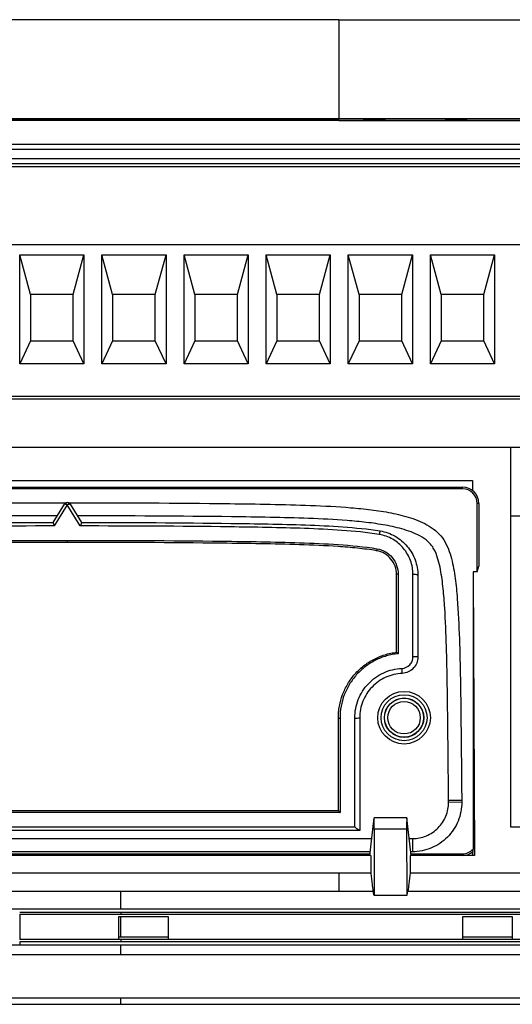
# Model space of a CAD drawing. Header units: millimetres. Extents: x -508 to 796, y -404 to 760.
# Tile 23 of 116: x 224 to 254, y -196 to -136. Entities that reach past the tile are written whole.
import ezdxf

# ---------------------------------------------------------------- set-up
doc = ezdxf.new("R2010")
doc.units = ezdxf.units.MM

msp = doc.modelspace()

# ---------------------------------------------------------------- linework, layer by layer
at = {"color": 7, "linetype": 'Continuous', "lineweight": 25}
for p, q in [((243.577, -136.221), (266.951, -136.221)), ((290.943, -142.24), (169.704, -142.24)), ((169.706, -142.241), (290.942, -142.241)), ((200.577, -142.272), (243.577, -142.272)), ((243.577, -142.354), (218.163, -142.354)), ((226.458, -142.329), (225.114, -142.329)), ((225.562, -142.303), (225.167, -142.302)), ((225.67, -142.322), (225.67, -142.312)), ((225.694, -142.322), (225.67, -142.322)), ((225.694, -142.322), (226.458, -142.322)), ((225.694, -142.329), (225.694, -142.322)), ((226.062, -142.312), (226.062, -142.302)), ((230.102, -142.318), (230.497, -142.317)), ((230.55, -142.302), (230.155, -142.301)), ((230.497, -142.327), (230.365, -142.327)), ((230.497, -142.327), (230.497, -142.317)), ((230.692, -142.316), (230.692, -142.306)), ((230.971, -142.311), (230.971, -142.301)), ((231.05, -142.327), (231.05, -142.317)), ((231.071, -142.318), (231.071, -142.308)), ((231.226, -142.305), (231.226, -142.295)), ((231.261, -142.306), (231.226, -142.305)), ((235.854, -142.321), (235.038, -142.321)), ((235.384, -142.316), (235.174, -142.321)), ((235.384, -142.314), (235.854, -142.314)), ((235.384, -142.321), (235.384, -142.314)), ((235.906, -142.302), (235.854, -142.304)), ((235.854, -142.321), (235.854, -142.314)), ((236.249, -142.329), (235.854, -142.329)), ((235.906, -142.292), (236.249, -142.292)), ((235.906, -142.302), (235.906, -142.292)), ((236.249, -142.302), (235.906, -142.302)), ((236.249, -142.314), (236.513, -142.314)), ((236.249, -142.321), (236.249, -142.314)), ((236.513, -142.321), (236.249, -142.321)), ((240.078, -142.318), (240.421, -142.317)), ((240.476, -142.313), (240.131, -142.312)), ((240.421, -142.327), (240.34, -142.327)), ((240.368, -142.292), (241.369, -142.292)), ((240.368, -142.302), (240.368, -142.292)), ((240.643, -142.302), (240.368, -142.302)), ((240.421, -142.327), (240.421, -142.317)), ((241.369, -142.299), (240.685, -142.299)), ((241.053, -142.326), (241.053, -142.316)), ((286.577, -142.272), (243.577, -142.272)), ((243.577, -142.354), (284.063, -142.354)), ((245.431, -142.318), (245.431, -142.308)), ((245.461, -142.317), (245.431, -142.318)), ((245.461, -142.327), (245.461, -142.317)), ((246.357, -142.301), (245.962, -142.302)), ((246.015, -142.327), (246.015, -142.317)), ((250.054, -142.292), (251.398, -142.292)), ((250.95, -142.299), (250.054, -142.299)), ((250.713, -142.329), (250.318, -142.329)), ((250.95, -142.309), (250.95, -142.299)), ((251.213, -142.302), (250.95, -142.302)), ((218.613, -143.791), (283.613, -143.791)), ((218.613, -144.091), (283.613, -144.091)), ((283.613, -144.691), (218.613, -144.691)), ((283.613, -144.991), (218.613, -144.991)), ((218.963, -145.141), (283.263, -145.141)), ((283.563, -149.916), (218.663, -149.916)), ((224.16, -157.141), (224.16, -150.516)), ((224.16, -150.516), (228.066, -150.516)), ((224.813, -152.941), (224.16, -150.516)), ((227.413, -152.941), (228.066, -150.516)), ((228.066, -150.516), (228.066, -157.141)), ((229.16, -157.141), (229.16, -150.516)), ((229.16, -150.516), (233.066, -150.516)), ((229.813, -152.941), (229.16, -150.516)), ((232.413, -152.941), (233.066, -150.516)), ((233.066, -150.516), (233.066, -157.141)), ((234.16, -157.141), (234.16, -150.516)), ((234.16, -150.516), (238.066, -150.516)), ((234.813, -152.941), (234.16, -150.516)), ((237.413, -152.941), (238.066, -150.516)), ((238.066, -150.516), (238.066, -157.141)), ((239.16, -157.141), (239.16, -150.516)), ((239.16, -150.516), (243.066, -150.516)), ((239.813, -152.941), (239.16, -150.516)), ((242.413, -152.941), (243.066, -150.516)), ((243.066, -150.516), (243.066, -157.141)), ((244.16, -157.141), (244.16, -150.516)), ((244.16, -150.516), (248.066, -150.516)), ((244.813, -152.941), (244.16, -150.516)), ((247.413, -152.941), (248.066, -150.516)), ((248.066, -150.516), (248.066, -157.141)), ((249.16, -157.141), (249.16, -150.516)), ((249.16, -150.516), (253.066, -150.516)), ((249.813, -152.941), (249.16, -150.516)), ((252.413, -152.941), (253.066, -150.516)), ((253.066, -150.516), (253.066, -157.141)), ((224.813, -152.941), (224.813, -155.741)), ((227.413, -152.941), (224.813, -152.941)), ((227.413, -155.741), (227.413, -152.941)), ((229.813, -152.941), (229.813, -155.741)), ((232.413, -152.941), (229.813, -152.941)), ((232.413, -155.741), (232.413, -152.941)), ((234.813, -152.941), (234.813, -155.741)), ((237.413, -152.941), (234.813, -152.941)), ((237.413, -155.741), (237.413, -152.941)), ((239.813, -152.941), (239.813, -155.741)), ((242.413, -152.941), (239.813, -152.941)), ((242.413, -155.741), (242.413, -152.941)), ((244.813, -152.941), (244.813, -155.741)), ((247.413, -152.941), (244.813, -152.941)), ((247.413, -155.741), (247.413, -152.941)), ((249.813, -152.941), (249.813, -155.741)), ((252.413, -152.941), (249.813, -152.941)), ((252.413, -155.741), (252.413, -152.941)), ((224.813, -155.741), (224.16, -157.141)), ((224.813, -155.741), (227.413, -155.741)), ((228.066, -157.141), (227.413, -155.741)), ((229.813, -155.741), (229.16, -157.141)), ((229.813, -155.741), (232.413, -155.741)), ((233.066, -157.141), (232.413, -155.741)), ((234.813, -155.741), (234.16, -157.141)), ((234.813, -155.741), (237.413, -155.741)), ((238.066, -157.141), (237.413, -155.741)), ((239.813, -155.741), (239.16, -157.141)), ((239.813, -155.741), (242.413, -155.741)), ((243.066, -157.141), (242.413, -155.741)), ((244.813, -155.741), (244.16, -157.141)), ((244.813, -155.741), (247.413, -155.741)), ((248.066, -157.141), (247.413, -155.741)), ((249.813, -155.741), (249.16, -157.141)), ((249.813, -155.741), (252.413, -155.741)), ((253.066, -157.141), (252.413, -155.741)), ((228.066, -157.141), (224.16, -157.141)), ((233.066, -157.141), (229.16, -157.141)), ((238.066, -157.141), (234.16, -157.141)), ((243.066, -157.141), (239.16, -157.141)), ((248.066, -157.141), (244.16, -157.141)), ((253.066, -157.141), (249.16, -157.141)), ((283.563, -159.141), (218.663, -159.141)), ((283.613, -159.291), (218.163, -159.291)), ((254.03, -162.241), (218.163, -162.241)), ((254.03, -162.241), (254.03, -166.391)), ((283.03, -162.241), (254.03, -162.241)), ((201.225, -164.241), (251.726, -164.241)), ((203.005, -164.641), (251.105, -164.641)), ((251.105, -164.741), (251.105, -164.641)), ((251.726, -164.241), (251.729, -164.86)), ((251.726, -164.241), (251.726, -164.857)), ((251.105, -164.741), (203.005, -164.741)), ((226.194, -166.795), (226.885, -165.678)), ((227.055, -165.718), (226.263, -167.006)), ((227.846, -167.006), (227.055, -165.718)), ((227.225, -165.678), (227.916, -166.795)), ((252.005, -169.795), (252.005, -165.641)), ((252.105, -165.641), (252.005, -165.641)), ((252.105, -165.641), (252.105, -169.443)), ((254.03, -166.391), (283.03, -166.391)), ((254.03, -166.391), (254.03, -185.291)), ((247.096, -174.688), (247.096, -169.957)), ((247.196, -169.938), (247.196, -174.773)), ((248.096, -174.958), (248.096, -169.957)), ((248.396, -170.015), (248.396, -174.97)), ((251.754, -169.795), (251.839, -187.041)), ((252.005, -169.795), (251.754, -169.795)), ((251.754, -169.795), (251.754, -186.665)), ((252.005, -169.795), (252.105, -169.443)), ((247.096, -174.688), (247.096, -174.688)), ((243.555, -184.303), (243.555, -178.688)), ((243.655, -178.696), (243.655, -184.426)), ((244.555, -185.3), (244.555, -178.688)), ((244.855, -178.665), (244.855, -185.515)), ((250.264, -183.796), (250.264, -183.707)), ((250.264, -183.796), (251.064, -183.789)), ((251.064, -183.7), (251.064, -183.789)), ((210.555, -184.3), (243.555, -184.3)), ((243.655, -184.426), (210.455, -184.426)), ((245.461, -187.041), (245.729, -184.763)), ((247.721, -184.754), (245.731, -184.754)), ((247.991, -187.041), (247.723, -184.763)), ((244.842, -185.515), (209.268, -185.515)), ((209.555, -185.3), (244.555, -185.3)), ((245.741, -185.436), (245.731, -189.466)), ((247.711, -185.436), (245.741, -185.436)), ((247.711, -185.436), (247.72, -189.466)), ((254.03, -185.291), (283.03, -185.291)), ((248.064, -186.015), (248.064, -186.815)), ((245.528, -187.041), (207.423, -187.041)), ((245.487, -186.815), (207.464, -186.815)), ((245.528, -187.041), (245.528, -188.09)), ((247.923, -187.041), (247.923, -188.09)), ((251.839, -187.041), (247.923, -187.041)), ((248.064, -186.815), (247.964, -186.815)), ((251.105, -187.041), (251.105, -186.941)), ((251.726, -186.825), (251.726, -187.041)), ((207.423, -188.09), (243.577, -188.09)), ((243.577, -188.09), (245.528, -188.09)), ((247.923, -188.09), (290.381, -188.09)), ((230.324, -189.224), (207.268, -189.224)), ((245.683, -189.224), (230.324, -189.224)), ((245.731, -189.466), (245.712, -189.466)), ((245.731, -189.466), (247.72, -189.466)), ((247.72, -189.466), (247.74, -189.466)), ((284.895, -189.224), (247.768, -189.224)), ((201.954, -190.28), (230.324, -190.28)), ((230.324, -190.28), (283.311, -190.28)), ((224.157, -190.483), (230.324, -190.483)), ((224.157, -190.621), (230.324, -190.621)), ((230.186, -190.757), (230.324, -190.757)), ((230.186, -192.013), (230.186, -190.757)), ((230.324, -190.483), (230.324, -190.621)), ((230.324, -190.483), (260.157, -190.483)), ((230.324, -190.621), (260.157, -190.621)), ((230.324, -190.757), (233.186, -190.757)), ((233.186, -190.757), (233.186, -192.013)), ((251.128, -190.757), (254.128, -190.757)), ((251.128, -192.013), (251.128, -190.757)), ((254.128, -190.757), (254.128, -192.013)), ((230.324, -192.149), (224.157, -192.149)), ((230.186, -192.149), (230.186, -192.013)), ((230.324, -192.013), (230.186, -192.013)), ((233.186, -192.013), (230.324, -192.013)), ((230.324, -192.149), (230.324, -192.287)), ((260.157, -192.149), (230.324, -192.149)), ((233.186, -192.013), (233.186, -192.149)), ((251.128, -192.149), (251.128, -192.013)), ((254.128, -192.013), (251.128, -192.013)), ((254.128, -192.013), (254.128, -192.149)), ((230.324, -192.49), (204.07, -192.49)), ((230.324, -192.287), (224.157, -192.287)), ((260.157, -192.287), (230.324, -192.287)), ((281.195, -192.49), (230.324, -192.49)), ((183.642, -193.066), (230.324, -193.066)), ((230.324, -193.066), (277.006, -193.066)), ((230.324, -195.726), (185.512, -195.726)), ((275.136, -195.726), (230.324, -195.726)), ((177.44, -196.092), (230.324, -196.092)), ((230.324, -196.092), (283.208, -196.092))]:
    msp.add_line(p, q, dxfattribs=at)
at = {"color": 250, "linetype": 'Continuous', "lineweight": 25}
for p, q in [((207.37, -186.015), (245.581, -186.015)), ((247.87, -186.015), (248.064, -186.015)), ((207.479, -186.941), (245.472, -186.941)), ((247.979, -186.941), (251.105, -186.941)), ((243.577, -188.09), (243.577, -189.224)), ((224.157, -190.621), (224.157, -192.149)), ((224.157, -192.287), (224.157, -192.49))]:
    msp.add_line(p, q, dxfattribs=at)
at = {"color": 7, "linetype": 'Continuous', "lineweight": 25, "flags": 128}
for points in [[(243.577, -136.221), (231.89, -136.221), (220.204, -136.221)], [(226.885, -165.678), (226.893, -165.671), (226.905, -165.668), (226.923, -165.668), (226.944, -165.672), (226.968, -165.679), (226.996, -165.689), (227.025, -165.702), (227.055, -165.718)], [(227.055, -165.718), (227.085, -165.702), (227.114, -165.689), (227.141, -165.679), (227.166, -165.672), (227.187, -165.668), (227.205, -165.668), (227.217, -165.671), (227.225, -165.678)], [(227.054, -167.88), (227.054, -167.902), (227.054, -167.925), (227.054, -167.947), (227.054, -167.966), (227.054, -167.983), (227.054, -167.995), (227.054, -168.003), (227.054, -168.005)], [(251.064, -183.7), (251.048, -183.7), (251.003, -183.701), (250.929, -183.701), (250.829, -183.702), (250.708, -183.703), (250.57, -183.704), (250.42, -183.706), (250.264, -183.707)]]:
    msp.add_lwpolyline(points, dxfattribs=at)
at = {"color": 7, "linetype": 'Continuous', "lineweight": 25}
for radius in [1.6, 1.4, 1.2, 1.189, 0.989]:
    msp.add_circle((247.554, -178.665), radius, dxfattribs=at)
for centre, radius, start, end in [((251.105, -165.641), 1, 0, 90), ((251.105, -165.641), 0.9, 0, 90), ((227.055, -165.783), 0.2, 31.73953, 148.26047), ((247.141, -167.656), 1.104, 161.6883, 173.14806), ((246.703, -168.556), 0.822, 168.18511, 176.8431), ((247.172, -170.081), 0.145, 80.45293, 121.58156), ((248.168, -170.387), 0.436, 58.50615, 99.52616), ((248.171, -176.906), 1.949, 83.36728, 92.20212), ((140.288, -180.32), 107.239, 2.32505, 2.48802), ((243.63, -178.368), 0.329, 256.81542, 274.3255), ((244.629, -177.7), 0.991, 265.68726, 283.1444), ((251.105, -186.041), 0.9, 270, 316.12067), ((251.105, -186.041), 1, 270, 310.31396)]:
    msp.add_arc(centre, radius, start, end, dxfattribs=at)
for centre, major_axis, start_param, end_param in [((245.727, -185.554), (0.004, 0.8), 4.86026, 6.431056), ((247.725, -185.554), (-0.004, 0.8), 6.135314, 7.706111)]:
    msp.add_ellipse(centre, major_axis=major_axis, ratio=0.01679, start_param=start_param, end_param=end_param, dxfattribs=at)
for points in [[(243.577, -136.221), (243.577, -137.547), (243.577, -139.605), (243.577, -142.24)], [(226.458, -142.322), (226.458, -142.324), (226.458, -142.327), (226.458, -142.329)], [(230.655, -142.312), (230.668, -142.31), (230.68, -142.308), (230.692, -142.306)], [(235.038, -142.315), (235.327, -142.307), (235.617, -142.299), (235.906, -142.292)], [(235.038, -142.321), (235.038, -142.319), (235.038, -142.317), (235.038, -142.315)], [(235.854, -142.302), (235.697, -142.306), (235.541, -142.31), (235.384, -142.314)], [(235.854, -142.314), (235.854, -142.31), (235.854, -142.306), (235.854, -142.302)], [(235.854, -142.329), (235.854, -142.326), (235.854, -142.324), (235.854, -142.321)], [(236.249, -142.292), (236.249, -142.299), (236.249, -142.307), (236.249, -142.314)], [(236.249, -142.321), (236.249, -142.324), (236.249, -142.326), (236.249, -142.329)], [(236.513, -142.314), (236.513, -142.317), (236.513, -142.319), (236.513, -142.321)], [(240.131, -142.312), (240.21, -142.305), (240.289, -142.298), (240.368, -142.292)], [(240.685, -142.299), (240.658, -142.301), (240.631, -142.303), (240.604, -142.305)], [(241.369, -142.292), (241.369, -142.294), (241.369, -142.297), (241.369, -142.299)], [(243.577, -142.354), (243.577, -142.321), (243.577, -142.293), (243.577, -142.272)], [(250.054, -142.299), (250.054, -142.297), (250.054, -142.294), (250.054, -142.292)], [(251.398, -142.292), (251.398, -142.294), (251.398, -142.295), (251.398, -142.297)], [(244.855, -185.515), (244.855, -185.515), (244.851, -185.515), (244.842, -185.515)], [(245.712, -189.466), (245.702, -189.385), (245.693, -189.304), (245.683, -189.224)], [(247.74, -189.466), (247.749, -189.385), (247.759, -189.304), (247.768, -189.224)], [(230.324, -192.013), (230.324, -191.595), (230.324, -191.175), (230.324, -190.757)], [(230.324, -193.066), (230.324, -192.875), (230.324, -192.683), (230.324, -192.49)], [(230.324, -196.092), (230.324, -195.971), (230.324, -195.849), (230.324, -195.726)]]:
    msp.add_open_spline(points, degree=3, dxfattribs=at)
for points, knots in [([(225.114, -142.329), (225.12, -142.328), (225.126, -142.328), (225.147, -142.326), (225.161, -142.325), (225.21, -142.323), (225.255, -142.321), (225.414, -142.317), (225.542, -142.315), (225.67, -142.312)], [0, 0, 0, 0, 0.125, 0.125, 0.25, 0.25, 0.5, 0.5, 1, 1, 1, 1]), ([(225.167, -142.302), (225.177, -142.301), (225.191, -142.299), (225.25, -142.297), (225.295, -142.295), (225.42, -142.294), (225.496, -142.293), (225.657, -142.292), (225.742, -142.292), (225.827, -142.292)], [0, 0, 0, 0, 0.25, 0.25, 0.5, 0.5, 0.75, 0.75, 1, 1, 1, 1]), ([(225.67, -142.322), (225.606, -142.324), (225.485, -142.326), (225.38, -142.328), (225.33, -142.329)], [0, 0, 0, 0, 0.533391, 1, 1, 1, 1]), ([(225.819, -142.298), (225.781, -142.298), (225.743, -142.298), (225.673, -142.298), (225.643, -142.299), (225.578, -142.3), (225.567, -142.302), (225.562, -142.303)], [0, 0, 0, 0, 0.25, 0.25, 0.5, 0.5, 1, 1, 1, 1]), ([(225.67, -142.312), (225.725, -142.311), (225.78, -142.31), (225.887, -142.308), (225.94, -142.308), (225.984, -142.306)], [0, 0, 0, 0, 0.5, 0.5, 1, 1, 1, 1]), ([(226.258, -142.31), (226.174, -142.312), (226.071, -142.314), (225.92, -142.317), (225.87, -142.318), (225.797, -142.319), (225.774, -142.319), (225.731, -142.32), (225.712, -142.321), (225.694, -142.322)], [0, 0, 0, 0, 0.5, 0.5, 0.75, 0.75, 0.875, 0.875, 1, 1, 1, 1]), ([(226.062, -142.302), (226.061, -142.302), (226.059, -142.301), (226.041, -142.3), (226.026, -142.299), (225.981, -142.298), (225.952, -142.298), (225.888, -142.298), (225.853, -142.298), (225.819, -142.298)], [0, 0, 0, 0, 0.25, 0.25, 0.5, 0.5, 0.75, 0.75, 1, 1, 1, 1]), ([(225.827, -142.292), (225.906, -142.292), (225.984, -142.292), (226.135, -142.293), (226.207, -142.293), (226.328, -142.295), (226.378, -142.296), (226.443, -142.298), (226.456, -142.3), (226.458, -142.301)], [0, 0, 0, 0, 0.25, 0.25, 0.5, 0.5, 0.75, 0.75, 1, 1, 1, 1]), ([(225.984, -142.306), (226.006, -142.306), (226.027, -142.305), (226.055, -142.304), (226.06, -142.303), (226.062, -142.302)], [0, 0, 0, 0, 0.5, 0.5, 1, 1, 1, 1]), ([(226.458, -142.311), (226.452, -142.31), (226.441, -142.308), (226.34, -142.305), (226.21, -142.303), (226.109, -142.303), (226.062, -142.302)], [0, 0, 0, 0, 0.2740007, 0.5506823, 0.7926129, 1, 1, 1, 1]), ([(226.458, -142.301), (226.456, -142.302), (226.453, -142.303), (226.435, -142.305), (226.421, -142.305), (226.368, -142.308), (226.315, -142.309), (226.258, -142.31)], [0, 0, 0, 0, 0.25, 0.25, 0.5, 0.5, 1, 1, 1, 1]), ([(230.767, -142.33), (230.683, -142.33), (230.601, -142.33), (230.444, -142.328), (230.372, -142.328), (230.25, -142.325), (230.201, -142.324), (230.131, -142.321), (230.112, -142.319), (230.102, -142.318)], [0, 0, 0, 0, 0.25, 0.25, 0.5, 0.5, 0.75, 0.75, 1, 1, 1, 1]), ([(230.155, -142.301), (230.171, -142.3), (230.189, -142.298), (230.25, -142.296), (230.293, -142.295), (230.408, -142.293), (230.476, -142.293), (230.584, -142.292), (230.62, -142.292), (230.696, -142.292), (230.734, -142.292), (230.772, -142.292)], [0, 0, 0, 0, 0.25, 0.25, 0.5, 0.5, 0.75, 0.75, 0.875, 0.875, 1, 1, 1, 1]), ([(230.497, -142.317), (230.503, -142.318), (230.509, -142.318), (230.533, -142.32), (230.55, -142.321), (230.598, -142.322), (230.628, -142.322), (230.68, -142.323), (230.699, -142.323), (230.736, -142.323), (230.756, -142.323), (230.775, -142.323)], [0, 0, 0, 0, 0.25, 0.25, 0.5, 0.5, 0.75, 0.75, 0.875, 0.875, 1, 1, 1, 1]), ([(230.776, -142.298), (230.744, -142.298), (230.712, -142.298), (230.655, -142.298), (230.631, -142.299), (230.592, -142.299), (230.578, -142.3), (230.559, -142.301), (230.554, -142.302), (230.55, -142.302)], [0, 0, 0, 0, 0.25, 0.25, 0.5, 0.5, 0.75, 0.75, 1, 1, 1, 1]), ([(230.812, -142.311), (230.799, -142.311), (230.785, -142.311), (230.772, -142.311), (230.759, -142.311), (230.746, -142.311), (230.732, -142.311), (230.706, -142.311), (230.681, -142.311), (230.655, -142.312)], [0, 0, 0, 0, 0.0000401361, 0.0000401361, 0.0000401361, 0.0000802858, 0.0000802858, 0.0000802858, 0.0001600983, 0.0001600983, 0.0001600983, 0.0001600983]), ([(230.692, -142.306), (230.728, -142.306), (230.764, -142.306), (230.833, -142.305), (230.866, -142.305), (230.92, -142.304), (230.941, -142.304), (230.967, -142.303), (230.97, -142.302), (230.971, -142.301)], [0, 0, 0, 0, 0.25, 0.25, 0.5, 0.5, 0.75, 0.75, 1, 1, 1, 1]), ([(231.446, -142.317), (231.445, -142.318), (231.442, -142.319), (231.424, -142.321), (231.412, -142.321), (231.359, -142.324), (231.306, -142.325), (231.179, -142.327), (231.104, -142.328), (230.942, -142.33), (230.854, -142.33), (230.767, -142.33)], [0, 0, 0, 0, 0.125, 0.125, 0.25, 0.25, 0.5, 0.5, 0.75, 0.75, 1, 1, 1, 1]), ([(230.772, -142.292), (230.814, -142.292), (230.857, -142.292), (230.94, -142.292), (230.98, -142.292), (231.058, -142.293), (231.096, -142.293), (231.165, -142.294), (231.196, -142.294), (231.226, -142.295)], [0, 0, 0, 0, 0.25, 0.25, 0.5, 0.5, 0.75, 0.75, 1, 1, 1, 1]), ([(230.775, -142.323), (230.815, -142.323), (230.855, -142.323), (230.926, -142.322), (230.957, -142.322), (231.007, -142.32), (231.025, -142.32), (231.046, -142.318), (231.05, -142.318), (231.05, -142.317)], [0, 0, 0, 0, 0.25, 0.25, 0.5, 0.5, 0.75, 0.75, 1, 1, 1, 1]), ([(230.971, -142.301), (230.97, -142.301), (230.969, -142.3), (230.953, -142.299), (230.94, -142.299), (230.904, -142.298), (230.882, -142.298), (230.831, -142.298), (230.803, -142.298), (230.776, -142.298)], [0, 0, 0, 0, 0.25, 0.25, 0.5, 0.5, 0.75, 0.75, 1, 1, 1, 1]), ([(231.05, -142.317), (231.049, -142.316), (231.047, -142.315), (231.03, -142.314), (231.016, -142.313), (230.974, -142.312), (230.948, -142.312), (230.885, -142.311), (230.849, -142.311), (230.812, -142.311)], [0, 0, 0, 0, 0.25, 0.25, 0.5, 0.5, 0.75, 0.75, 1, 1, 1, 1]), ([(231.226, -142.305), (231.195, -142.304), (231.123, -142.303), (231.027, -142.303), (230.971, -142.302)], [0, 0, 0, 0, 0.416936, 1, 1, 1, 1]), ([(231.367, -142.301), (231.365, -142.301), (231.36, -142.302), (231.331, -142.304), (231.31, -142.305), (231.228, -142.307), (231.151, -142.308), (231.071, -142.308)], [0, 0, 0, 0, 0.25, 0.25, 0.5, 0.5, 1, 1, 1, 1]), ([(231.071, -142.308), (231.125, -142.309), (231.177, -142.309), (231.272, -142.31), (231.312, -142.311), (231.38, -142.312), (231.406, -142.313), (231.439, -142.315), (231.444, -142.316), (231.446, -142.317)], [0, 0, 0, 0, 0.25, 0.25, 0.5, 0.5, 0.75, 0.75, 1, 1, 1, 1]), ([(231.376, -142.322), (231.358, -142.322), (231.312, -142.32), (231.202, -142.319), (231.111, -142.319), (231.071, -142.318)], [0, 0, 0, 0, 0.280325, 0.677901, 1, 1, 1, 1]), ([(231.226, -142.295), (231.268, -142.296), (231.305, -142.297), (231.354, -142.298), (231.365, -142.3), (231.367, -142.301)], [0, 0, 0, 0, 0.5, 0.5, 1, 1, 1, 1]), ([(240.751, -142.33), (240.667, -142.33), (240.584, -142.33), (240.426, -142.329), (240.352, -142.328), (240.228, -142.325), (240.179, -142.324), (240.109, -142.321), (240.09, -142.319), (240.078, -142.318)], [0, 0, 0, 0, 0.25, 0.25, 0.5, 0.5, 0.75, 0.75, 1, 1, 1, 1]), ([(240.421, -142.317), (240.427, -142.318), (240.435, -142.318), (240.466, -142.32), (240.489, -142.321), (240.545, -142.322), (240.578, -142.322), (240.653, -142.323), (240.694, -142.323), (240.734, -142.323)], [0, 0, 0, 0, 0.25, 0.25, 0.5, 0.5, 0.75, 0.75, 1, 1, 1, 1]), ([(240.442, -142.329), (240.436, -142.328), (240.426, -142.328), (240.422, -142.327), (240.421, -142.327)], [0, 0, 0, 0, 0.62586, 1, 1, 1, 1]), ([(240.764, -142.31), (240.735, -142.31), (240.707, -142.31), (240.653, -142.31), (240.626, -142.311), (240.553, -142.311), (240.513, -142.312), (240.476, -142.313)], [0, 0, 0, 0, 0.25, 0.25, 0.5, 0.5, 1, 1, 1, 1]), ([(240.604, -142.305), (240.643, -142.305), (240.683, -142.305), (240.769, -142.304), (240.813, -142.304), (240.858, -142.304)], [0, 0, 0, 0, 0.5, 0.5, 1, 1, 1, 1]), ([(240.734, -142.323), (240.78, -142.323), (240.825, -142.323), (240.907, -142.322), (240.945, -142.322), (241.004, -142.32), (241.025, -142.32), (241.048, -142.318), (241.052, -142.317), (241.053, -142.316)], [0, 0, 0, 0, 0.25, 0.25, 0.5, 0.5, 0.75, 0.75, 1, 1, 1, 1]), ([(241.302, -142.325), (241.269, -142.325), (241.234, -142.326), (241.153, -142.328), (241.108, -142.328), (241.012, -142.329), (240.962, -142.329), (240.857, -142.33), (240.804, -142.33), (240.751, -142.33)], [0, 0, 0, 0, 0.25, 0.25, 0.5, 0.5, 0.75, 0.75, 1, 1, 1, 1]), ([(241.053, -142.316), (241.052, -142.315), (241.05, -142.315), (241.029, -142.313), (241.013, -142.312), (240.959, -142.311), (240.924, -142.311), (240.848, -142.31), (240.806, -142.31), (240.764, -142.31)], [0, 0, 0, 0, 0.25, 0.25, 0.5, 0.5, 0.75, 0.75, 1, 1, 1, 1]), ([(240.858, -142.304), (240.899, -142.304), (240.941, -142.304), (241.021, -142.304), (241.062, -142.305), (241.173, -142.305), (241.239, -142.306), (241.347, -142.309), (241.388, -142.31), (241.425, -142.312), (241.434, -142.313), (241.445, -142.315), (241.447, -142.315), (241.448, -142.316)], [0, 0, 0, 0, 0.125, 0.125, 0.25, 0.25, 0.5, 0.5, 0.75, 0.75, 0.875, 0.875, 1, 1, 1, 1]), ([(241.448, -142.326), (241.439, -142.324), (241.424, -142.321), (241.282, -142.317), (241.161, -142.315), (241.076, -142.315), (241.06, -142.315)], [0, 0, 0, 0, 0.3954761, 0.6662022, 0.9368924, 1, 1, 1, 1]), ([(241.448, -142.316), (241.446, -142.318), (241.437, -142.319), (241.387, -142.322), (241.348, -142.323), (241.302, -142.325)], [0, 0, 0, 0, 0.5, 0.5, 1, 1, 1, 1]), ([(245.066, -142.31), (245.068, -142.308), (245.073, -142.306), (245.11, -142.302), (245.142, -142.3), (245.255, -142.296), (245.341, -142.294), (245.497, -142.293), (245.554, -142.292), (245.671, -142.292), (245.732, -142.292), (245.793, -142.292)], [0, 0, 0, 0, 0.25, 0.25, 0.5, 0.5, 0.75, 0.75, 0.875, 0.875, 1, 1, 1, 1]), ([(245.764, -142.33), (245.705, -142.33), (245.647, -142.33), (245.535, -142.329), (245.48, -142.329), (245.332, -142.327), (245.249, -142.325), (245.139, -142.321), (245.109, -142.319), (245.073, -142.314), (245.068, -142.312), (245.066, -142.31)], [0, 0, 0, 0, 0.125, 0.125, 0.25, 0.25, 0.5, 0.5, 0.75, 0.75, 1, 1, 1, 1]), ([(245.743, -142.298), (245.712, -142.298), (245.681, -142.298), (245.624, -142.298), (245.599, -142.298), (245.532, -142.299), (245.503, -142.3), (245.45, -142.304), (245.44, -142.306), (245.431, -142.308)], [0, 0, 0, 0, 0.125, 0.125, 0.25, 0.25, 0.5, 0.5, 1, 1, 1, 1]), ([(245.431, -142.308), (245.479, -142.307), (245.534, -142.306), (245.629, -142.305), (245.664, -142.305), (245.732, -142.305), (245.767, -142.305), (245.803, -142.305)], [0, 0, 0, 0, 0.5, 0.5, 0.75, 0.75, 1, 1, 1, 1]), ([(245.736, -142.311), (245.698, -142.311), (245.661, -142.311), (245.59, -142.312), (245.558, -142.312), (245.506, -142.313), (245.487, -142.314), (245.466, -142.315), (245.462, -142.316), (245.461, -142.317)], [0, 0, 0, 0, 0.25, 0.25, 0.5, 0.5, 0.75, 0.75, 1, 1, 1, 1]), ([(245.461, -142.317), (245.462, -142.317), (245.466, -142.318), (245.489, -142.32), (245.508, -142.32), (245.563, -142.322), (245.597, -142.322), (245.653, -142.323), (245.672, -142.323), (245.714, -142.323), (245.735, -142.323), (245.756, -142.323)], [0, 0, 0, 0, 0.25, 0.25, 0.5, 0.5, 0.75, 0.75, 0.875, 0.875, 1, 1, 1, 1]), ([(246.015, -142.317), (246.014, -142.316), (246.011, -142.316), (245.993, -142.314), (245.977, -142.313), (245.925, -142.312), (245.892, -142.312), (245.818, -142.311), (245.777, -142.311), (245.736, -142.311)], [0, 0, 0, 0, 0.25, 0.25, 0.5, 0.5, 0.75, 0.75, 1, 1, 1, 1]), ([(245.962, -142.302), (245.958, -142.301), (245.953, -142.301), (245.935, -142.3), (245.921, -142.299), (245.883, -142.298), (245.859, -142.298), (245.803, -142.298), (245.773, -142.298), (245.743, -142.298)], [0, 0, 0, 0, 0.25, 0.25, 0.5, 0.5, 0.75, 0.75, 1, 1, 1, 1]), ([(245.756, -142.323), (245.794, -142.323), (245.831, -142.323), (245.901, -142.322), (245.933, -142.322), (245.981, -142.321), (245.995, -142.32), (246.012, -142.319), (246.014, -142.318), (246.015, -142.317)], [0, 0, 0, 0, 0.25, 0.25, 0.5, 0.5, 0.75, 0.75, 1, 1, 1, 1]), ([(246.41, -142.317), (246.408, -142.318), (246.399, -142.32), (246.343, -142.323), (246.297, -142.325), (246.176, -142.327), (246.102, -142.328), (245.98, -142.329), (245.938, -142.329), (245.851, -142.33), (245.808, -142.33), (245.764, -142.33)], [0, 0, 0, 0, 0.25, 0.25, 0.5, 0.5, 0.75, 0.75, 0.875, 0.875, 1, 1, 1, 1]), ([(245.793, -142.292), (245.865, -142.292), (245.936, -142.292), (246.071, -142.293), (246.132, -142.293), (246.233, -142.295), (246.273, -142.296), (246.328, -142.298), (246.345, -142.3), (246.357, -142.301)], [0, 0, 0, 0, 0.25, 0.25, 0.5, 0.5, 0.75, 0.75, 1, 1, 1, 1]), ([(245.803, -142.305), (245.844, -142.305), (245.885, -142.305), (245.966, -142.305), (246.006, -142.305), (246.119, -142.306), (246.186, -142.307), (246.299, -142.309), (246.343, -142.311), (246.398, -142.314), (246.408, -142.315), (246.41, -142.317)], [0, 0, 0, 0, 0.125, 0.125, 0.25, 0.25, 0.5, 0.5, 0.75, 0.75, 1, 1, 1, 1]), ([(246.361, -142.322), (246.359, -142.322), (246.345, -142.32), (246.238, -142.318), (246.121, -142.316), (246.037, -142.316), (246.021, -142.316)], [0, 0, 0, 0, 0.072357, 0.487322, 0.901665, 1, 1, 1, 1]), ([(250.318, -142.329), (250.321, -142.328), (250.325, -142.326), (250.343, -142.323), (250.356, -142.322), (250.404, -142.318), (250.448, -142.315), (250.558, -142.31), (250.622, -142.308), (250.771, -142.303), (250.857, -142.301), (250.95, -142.299)], [0, 0, 0, 0, 0.125, 0.125, 0.25, 0.25, 0.5, 0.5, 0.75, 0.75, 1, 1, 1, 1]), ([(250.95, -142.309), (250.862, -142.311), (250.686, -142.315), (250.49, -142.322), (250.447, -142.327), (250.428, -142.329)], [0, 0, 0, 0, 0.358122, 0.716399, 1, 1, 1, 1]), ([(251.398, -142.297), (251.285, -142.299), (251.195, -142.301), (251.032, -142.306), (250.961, -142.309), (250.845, -142.314), (250.801, -142.317), (250.751, -142.321), (250.737, -142.323), (250.718, -142.326), (250.714, -142.328), (250.713, -142.329)], [0, 0, 0, 0, 0.25, 0.25, 0.5, 0.5, 0.75, 0.75, 0.875, 0.875, 1, 1, 1, 1]), ([(203.044, -183.701), (203.058, -182.065), (203.072, -180.43), (203.11, -177.159), (203.132, -175.524), (203.214, -173.073), (203.25, -172.257), (203.345, -171.035), (203.384, -170.628), (203.491, -169.816), (203.559, -169.409), (203.712, -168.816), (203.772, -168.621), (203.921, -168.239), (204.012, -168.051), (204.231, -167.705), (204.361, -167.546), (204.661, -167.262), (204.828, -167.139), (205.35, -166.814), (205.734, -166.651), (206.511, -166.393), (206.909, -166.296), (207.714, -166.136), (208.121, -166.074), (208.936, -165.972), (209.345, -165.931), (210.574, -165.829), (211.394, -165.787), (213.856, -165.692), (215.499, -165.668), (220.427, -165.605), (223.713, -165.591), (226.999, -165.591)], [0, 0, 0, 0, 0.125, 0.125, 0.25, 0.25, 0.3125, 0.3125, 0.34375, 0.34375, 0.375, 0.375, 0.390625, 0.390625, 0.40625, 0.40625, 0.421875, 0.421875, 0.4375, 0.4375, 0.46875, 0.46875, 0.5, 0.5, 0.53125, 0.53125, 0.5625, 0.5625, 0.625, 0.625, 0.75, 0.75, 1, 1, 1, 1]), ([(227.111, -165.591), (230.39, -165.591), (233.67, -165.605), (237.767, -165.657), (238.587, -165.669), (240.226, -165.703), (241.045, -165.722), (242.683, -165.786), (243.501, -165.827), (244.728, -165.928), (245.136, -165.968), (245.953, -166.07), (246.359, -166.13), (247.163, -166.287), (247.561, -166.384), (248.341, -166.639), (248.728, -166.799), (249.255, -167.122), (249.423, -167.246), (249.727, -167.528), (249.861, -167.684), (250.085, -168.031), (250.177, -168.22), (250.328, -168.6), (250.389, -168.794), (250.544, -169.384), (250.611, -169.787), (250.72, -170.6), (250.76, -171.008), (250.856, -172.233), (250.892, -173.053), (250.948, -174.69), (250.965, -175.509), (250.995, -177.147), (251.007, -177.966), (251.035, -180.424), (251.049, -182.062), (251.064, -183.7)], [0, 0, 0, 0, 0.25, 0.25, 0.3125, 0.3125, 0.375, 0.375, 0.4375, 0.4375, 0.46875, 0.46875, 0.5, 0.5, 0.53125, 0.53125, 0.5625, 0.5625, 0.578125, 0.578125, 0.59375, 0.59375, 0.609375, 0.609375, 0.625, 0.625, 0.65625, 0.65625, 0.6875, 0.6875, 0.75, 0.75, 0.8125, 0.8125, 0.875, 0.875, 1, 1, 1, 1]), ([(226.444, -166.391), (223.308, -166.393), (220.172, -166.407), (215.469, -166.469), (213.901, -166.492), (211.552, -166.581), (210.769, -166.62), (209.205, -166.742), (208.424, -166.824), (207.266, -167.036), (206.885, -167.122), (206.325, -167.295), (206.141, -167.36), (205.778, -167.513), (205.601, -167.601), (205.351, -167.756), (205.27, -167.811), (205.115, -167.933), (205.041, -168), (204.843, -168.217), (204.739, -168.387), (204.575, -168.744), (204.513, -168.929), (204.409, -169.305), (204.367, -169.496), (204.258, -170.073), (204.209, -170.461), (204.13, -171.237), (204.1, -171.625), (204.025, -172.792), (203.996, -173.571), (203.926, -175.909), (203.906, -177.469), (203.871, -180.588), (203.858, -182.148), (203.844, -183.708)], [0, 0, 0, 0, 0.25, 0.25, 0.375, 0.375, 0.4375, 0.4375, 0.5, 0.5, 0.53125, 0.53125, 0.546875, 0.546875, 0.5625, 0.5625, 0.570312, 0.570312, 0.578125, 0.578125, 0.59375, 0.59375, 0.609375, 0.609375, 0.625, 0.625, 0.65625, 0.65625, 0.6875, 0.6875, 0.75, 0.75, 0.875, 0.875, 1, 1, 1, 1]), ([(250.264, -183.707), (250.25, -182.144), (250.236, -180.582), (250.201, -177.456), (250.18, -175.894), (250.111, -173.551), (250.081, -172.769), (250.006, -171.599), (249.975, -171.209), (249.894, -170.432), (249.843, -170.043), (249.734, -169.47), (249.692, -169.28), (249.587, -168.907), (249.523, -168.723), (249.398, -168.455), (249.35, -168.366), (249.242, -168.201), (249.18, -168.124), (248.976, -167.91), (248.815, -167.789), (248.478, -167.586), (248.299, -167.5), (247.934, -167.349), (247.748, -167.285), (247.187, -167.113), (246.806, -167.028), (246.036, -166.889), (245.647, -166.835), (244.867, -166.745), (244.477, -166.709), (243.307, -166.618), (242.526, -166.579), (240.963, -166.521), (240.181, -166.502), (238.617, -166.47), (237.835, -166.458), (233.925, -166.407), (230.795, -166.392), (227.666, -166.391)], [0, 0, 0, 0, 0.125, 0.125, 0.25, 0.25, 0.3125, 0.3125, 0.34375, 0.34375, 0.375, 0.375, 0.390625, 0.390625, 0.40625, 0.40625, 0.414062, 0.414062, 0.421875, 0.421875, 0.4375, 0.4375, 0.453125, 0.453125, 0.46875, 0.46875, 0.5, 0.5, 0.53125, 0.53125, 0.5625, 0.5625, 0.625, 0.625, 0.6875, 0.6875, 0.75, 0.75, 1, 1, 1, 1]), ([(208.014, -167.309), (208.763, -167.188), (209.517, -167.115), (211.029, -167.006), (211.788, -166.971), (214.062, -166.89), (215.578, -166.867), (220.128, -166.808), (223.162, -166.794), (226.196, -166.791)], [0, 0, 0, 0, 0.125, 0.125, 0.25, 0.25, 0.5, 0.5, 1, 1, 1, 1]), ([(226.263, -167.006), (223.226, -167.008), (220.19, -167.022), (215.635, -167.081), (214.117, -167.104), (211.84, -167.185), (211.081, -167.22), (209.567, -167.329), (208.812, -167.401), (208.062, -167.525)], [0, 0, 0, 0, 0.5, 0.5, 0.75, 0.75, 0.875, 0.875, 1, 1, 1, 1]), ([(226.194, -166.795), (226.188, -166.804), (226.197, -166.83), (226.225, -166.905), (226.244, -166.954), (226.263, -167.006)], [0, 0, 0, 0, 0.5, 0.5, 1, 1, 1, 1]), ([(227.916, -166.795), (227.922, -166.804), (227.913, -166.83), (227.885, -166.905), (227.866, -166.954), (227.846, -167.006)], [0, 0, 0, 0, 0.5, 0.5, 1, 1, 1, 1]), ([(246.045, -167.524), (245.289, -167.4), (244.533, -167.328), (243.018, -167.22), (242.26, -167.184), (240.744, -167.131), (239.986, -167.113), (238.469, -167.083), (237.71, -167.071), (233.917, -167.022), (230.882, -167.007), (227.846, -167.006)], [0, 0, 0, 0, 0.125, 0.125, 0.25, 0.25, 0.375, 0.375, 0.5, 0.5, 1, 1, 1, 1]), ([(227.914, -166.791), (230.946, -166.793), (233.978, -166.808), (237.767, -166.857), (238.525, -166.869), (240.04, -166.899), (240.798, -166.917), (242.312, -166.97), (243.069, -167.006), (244.582, -167.114), (245.338, -167.186), (246.093, -167.309)], [0, 0, 0, 0, 0.5, 0.5, 0.625, 0.625, 0.75, 0.75, 0.875, 0.875, 1, 1, 1, 1]), ([(248.096, -169.957), (248.096, -169.667), (248.046, -169.383), (247.9, -168.979), (247.839, -168.847), (247.697, -168.599), (247.615, -168.482), (247.431, -168.26), (247.328, -168.157), (247.108, -167.972), (246.99, -167.889), (246.611, -167.67), (246.336, -167.572), (246.045, -167.524)], [0, 0, 0, 0, 0.25, 0.25, 0.375, 0.375, 0.5, 0.5, 0.625, 0.625, 0.75, 0.75, 1, 1, 1, 1]), ([(246.093, -167.309), (246.417, -167.361), (246.724, -167.47), (247.149, -167.711), (247.281, -167.803), (247.528, -168.008), (247.644, -168.122), (247.852, -168.368), (247.944, -168.499), (248.105, -168.775), (248.174, -168.922), (248.284, -169.223), (248.325, -169.377), (248.381, -169.692), (248.396, -169.853), (248.396, -170.015)], [0, 0, 0, 0, 0.25, 0.25, 0.375, 0.375, 0.5, 0.5, 0.625, 0.625, 0.75, 0.75, 0.875, 0.875, 1, 1, 1, 1]), ([(208.208, -168.388), (208.985, -168.26), (209.767, -168.189), (211.334, -168.082), (212.119, -168.049), (214.476, -167.97), (216.048, -167.949), (220.765, -167.892), (223.909, -167.879), (227.054, -167.88)], [0, 0, 0, 0, 0.125, 0.125, 0.25, 0.25, 0.5, 0.5, 1, 1, 1, 1]), ([(227.054, -168.005), (223.912, -168.005), (220.77, -168.018), (216.058, -168.075), (214.487, -168.096), (212.132, -168.173), (211.347, -168.207), (210.173, -168.287), (209.782, -168.318), (209.002, -168.398), (208.611, -168.448), (208.224, -168.511)], [0, 0, 0, 0, 0.5, 0.5, 0.75, 0.75, 0.875, 0.875, 0.9375, 0.9375, 1, 1, 1, 1]), ([(227.054, -167.88), (230.198, -167.879), (233.342, -167.892), (238.058, -167.949), (239.629, -167.971), (241.985, -168.048), (242.769, -168.082), (244.337, -168.189), (245.119, -168.26), (245.899, -168.388)], [0, 0, 0, 0, 0.5, 0.5, 0.75, 0.75, 0.875, 0.875, 1, 1, 1, 1]), ([(245.883, -168.511), (245.69, -168.479), (245.493, -168.45), (245.103, -168.4), (244.908, -168.377), (244.322, -168.317), (243.93, -168.286), (242.756, -168.207), (241.972, -168.173), (239.618, -168.097), (238.048, -168.075), (233.336, -168.018), (230.195, -168.005), (227.054, -168.005)], [0, 0, 0, 0, 0.03125, 0.03125, 0.0625, 0.0625, 0.125, 0.125, 0.25, 0.25, 0.5, 0.5, 1, 1, 1, 1]), ([(247.096, -169.957), (247.096, -169.614), (246.976, -169.279), (246.65, -168.884), (246.518, -168.772), (246.219, -168.598), (246.056, -168.539), (245.883, -168.511)], [0, 0, 0, 0, 0.5, 0.5, 0.75, 0.75, 1, 1, 1, 1]), ([(245.899, -168.388), (246.084, -168.418), (246.258, -168.481), (246.578, -168.667), (246.719, -168.788), (247.068, -169.211), (247.196, -169.57), (247.196, -169.938)], [0, 0, 0, 0, 0.25, 0.25, 0.5, 0.5, 1, 1, 1, 1]), ([(243.555, -178.688), (243.555, -178.568), (243.56, -178.444), (243.582, -178.203), (243.599, -178.083), (243.664, -177.726), (243.729, -177.489), (243.901, -177.031), (244.007, -176.813), (244.257, -176.397), (244.402, -176.198), (244.725, -175.832), (244.901, -175.665), (245.283, -175.365), (245.49, -175.23), (245.921, -175.004), (246.145, -174.912), (246.494, -174.804), (246.612, -174.773), (246.853, -174.722), (246.975, -174.702), (247.096, -174.688)], [0, 0, 0, 0, 0.0625, 0.0625, 0.125, 0.125, 0.25, 0.25, 0.375, 0.375, 0.5, 0.5, 0.625, 0.625, 0.75, 0.75, 0.875, 0.875, 0.9375, 0.9375, 1, 1, 1, 1]), ([(247.196, -174.773), (247.075, -174.787), (246.954, -174.802), (246.716, -174.847), (246.597, -174.876), (246.249, -174.976), (246.026, -175.064), (245.596, -175.281), (245.389, -175.411), (245.007, -175.704), (244.83, -175.867), (244.508, -176.226), (244.361, -176.422), (244.111, -176.832), (244.005, -177.047), (243.831, -177.5), (243.765, -177.735), (243.677, -178.212), (243.655, -178.453), (243.655, -178.696)], [0, 0, 0, 0, 0.0625, 0.0625, 0.125, 0.125, 0.25, 0.25, 0.375, 0.375, 0.5, 0.5, 0.625, 0.625, 0.75, 0.75, 0.875, 0.875, 1, 1, 1, 1]), ([(247.096, -174.688), (247.096, -174.688), (247.098, -174.689), (247.101, -174.691), (247.104, -174.693), (247.108, -174.697), (247.112, -174.7), (247.119, -174.706), (247.127, -174.712), (247.135, -174.72), (247.146, -174.729), (247.159, -174.74), (247.171, -174.751), (247.179, -174.757), (247.187, -174.764), (247.194, -174.771), (247.195, -174.772), (247.195, -174.772), (247.196, -174.773)], [0, 0, 0, 0, 0.0000281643, 0.0000281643, 0.0000281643, 0.0000560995, 0.0000560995, 0.0000560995, 0.0000951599, 0.0000951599, 0.0000951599, 0.0001465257, 0.0001465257, 0.0001465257, 0.0001774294, 0.0001774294, 0.0001774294, 0.0001794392, 0.0001794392, 0.0001794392, 0.0001794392]), ([(247.426, -175.664), (247.606, -175.656), (247.78, -175.576), (247.964, -175.381), (248.013, -175.304), (248.079, -175.137), (248.096, -175.049), (248.096, -174.958)], [0, 0, 0, 0, 0.5, 0.5, 0.75, 0.75, 1, 1, 1, 1]), ([(248.396, -174.97), (248.396, -175.098), (248.371, -175.224), (248.276, -175.461), (248.206, -175.57), (247.942, -175.845), (247.695, -175.958), (247.438, -175.969)], [0, 0, 0, 0, 0.25, 0.25, 0.5, 0.5, 1, 1, 1, 1]), ([(244.555, -178.688), (244.555, -178.302), (244.629, -177.918), (244.84, -177.386), (244.928, -177.213), (245.135, -176.889), (245.252, -176.738), (245.515, -176.46), (245.662, -176.332), (245.973, -176.109), (246.138, -176.013), (246.488, -175.852), (246.671, -175.789), (247.043, -175.7), (247.232, -175.673), (247.426, -175.664)], [0, 0, 0, 0, 0.25, 0.25, 0.375, 0.375, 0.5, 0.5, 0.625, 0.625, 0.75, 0.75, 0.875, 0.875, 1, 1, 1, 1]), ([(247.438, -175.969), (247.265, -175.976), (247.095, -176), (246.763, -176.079), (246.598, -176.136), (246.284, -176.278), (246.136, -176.363), (245.856, -176.561), (245.723, -176.675), (245.486, -176.922), (245.38, -177.056), (245.193, -177.345), (245.113, -177.5), (244.922, -177.976), (244.855, -178.32), (244.855, -178.665)], [0, 0, 0, 0, 0.125, 0.125, 0.25, 0.25, 0.375, 0.375, 0.5, 0.5, 0.625, 0.625, 0.75, 0.75, 1, 1, 1, 1]), ([(251.064, -183.789), (251.068, -184.185), (250.991, -184.584), (250.768, -185.13), (250.676, -185.306), (250.457, -185.637), (250.332, -185.789), (250.055, -186.068), (249.9, -186.197), (249.573, -186.416), (249.4, -186.509), (249.035, -186.661), (248.844, -186.719), (248.459, -186.796), (248.263, -186.815), (248.064, -186.815)], [0, 0, 0, 0, 0.25, 0.25, 0.375, 0.375, 0.5, 0.5, 0.625, 0.625, 0.75, 0.75, 0.875, 0.875, 1, 1, 1, 1]), ([(248.064, -186.015), (248.21, -186.015), (248.354, -186.001), (248.636, -185.945), (248.776, -185.902), (249.044, -185.791), (249.171, -185.723), (249.411, -185.562), (249.524, -185.468), (249.727, -185.263), (249.819, -185.152), (249.98, -184.909), (250.047, -184.78), (250.156, -184.513), (250.198, -184.373), (250.253, -184.087), (250.266, -183.942), (250.264, -183.796)], [0, 0, 0, 0, 0.125, 0.125, 0.25, 0.25, 0.375, 0.375, 0.5, 0.5, 0.625, 0.625, 0.75, 0.75, 0.875, 0.875, 1, 1, 1, 1]), ([(243.555, -184.303), (243.555, -184.306), (243.556, -184.309), (243.558, -184.313), (243.561, -184.318), (243.564, -184.323), (243.568, -184.328), (243.573, -184.336), (243.58, -184.345), (243.588, -184.354), (243.598, -184.366), (243.609, -184.379), (243.621, -184.392), (243.632, -184.403), (243.643, -184.414), (243.654, -184.424), (243.654, -184.425), (243.654, -184.425), (243.655, -184.426)], [0, 0, 0, 0, 0.0000266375, 0.0000266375, 0.0000266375, 0.0000530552, 0.0000530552, 0.0000530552, 0.0000904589, 0.0000904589, 0.0000904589, 0.0001424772, 0.0001424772, 0.0001424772, 0.0001883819, 0.0001883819, 0.0001883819, 0.000190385, 0.000190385, 0.000190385, 0.000190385]), ([(244.842, -185.515), (244.82, -185.515), (244.773, -185.486), (244.669, -185.406), (244.612, -185.355), (244.555, -185.3)], [0, 0, 0, 0, 0.5, 0.5, 1, 1, 1, 1]), ([(251.752, -186.804), (251.752, -186.803), (251.753, -186.782), (251.754, -186.728), (251.754, -186.696), (251.754, -186.665)], [0, 0, 0, 0, 0.5, 0.5, 1, 1, 1, 1]), ([(245.528, -188.09), (245.541, -188.202), (245.568, -188.428), (245.613, -188.805), (245.644, -189.073), (245.661, -189.224)], [0, 0, 0, 0, 0.299425, 0.605292, 1, 1, 1, 1]), ([(247.923, -188.09), (247.896, -188.316), (247.852, -188.691), (247.808, -189.073), (247.79, -189.224)], [0, 0, 0, 0, 0.60547, 1, 1, 1, 1]), ([(230.324, -190.28), (230.324, -190.233), (230.324, -189.879), (230.324, -189.527), (230.324, -189.224)], [0.62082305, 0.62082305, 0.62082305, 0.62082305, 0.63103292, 0.69870925, 0.69870925, 0.69870925, 0.69870925])]:
    msp.add_open_spline(points, degree=3, knots=knots, dxfattribs=at)

doc.saveas('drawing.dxf')
